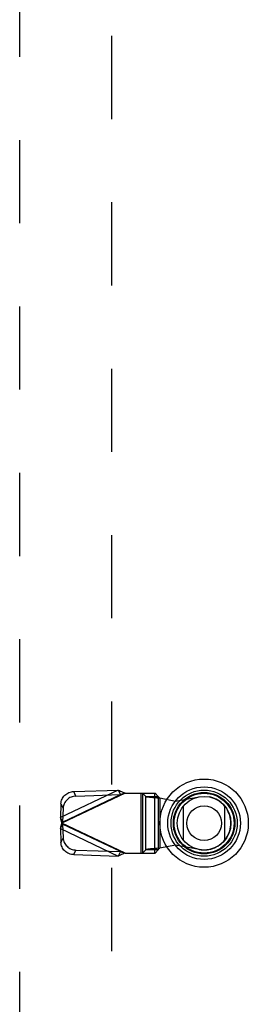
# Model space of a CAD drawing. Header units: inches. Extents: x 0 to 189, y 0 to 122.
# Tile 118 of 226: x 62.56 to 65.41, y 56.86 to 69.15. Entities that reach past the tile are written whole.
import ezdxf

# ---------------------------------------------------------------- set-up
doc = ezdxf.new("R2010")
doc.units = ezdxf.units.IN
doc.header["$LTSCALE"] = 10.388889
doc.header["$MEASUREMENT"] = 0
doc.linetypes.add('HIDDEN', pattern=[0.2, 0.1, -0.1])
doc.layers.add('DEFAULT_2', color=8, linetype='HIDDEN')
doc.layers.add('RIGHTHAND_DOOR_ASSEMBLY', color=7, linetype='CONTINUOUS')

msp = doc.modelspace()

# ---------------------------------------------------------------- linework, layer by layer
at = {"layer": 'DEFAULT_2', "color": 8, "linetype": 'HIDDEN'}
msp.add_line((63.704, 81.419), (63.704, 36.822), dxfattribs=at)
at = {"layer": 'RIGHTHAND_DOOR_ASSEMBLY', "color": 8, "linetype": 'HIDDEN'}
for p, q in [((62.561, 35.446), (62.561, 82.796)), ((63.79, 59.534), (63.069, 59.192)), ((63.235, 59.516), (63.79, 59.534)), ((63.262, 59.46), (63.235, 59.516)), ((63.79, 59.534), (63.817, 59.478)), ((63.875, 59.496), (63.087, 59.122)), ((63.096, 59.135), (63.817, 59.478)), ((63.262, 59.46), (63.817, 59.478)), ((63.855, 59.49), (63.836, 59.484)), ((63.875, 59.496), (63.855, 59.49)), ((63.875, 59.496), (64.249, 59.496)), ((64.071, 59.496), (64.071, 58.748)), ((64.091, 59.496), (64.091, 58.748)), ((64.094, 59.496), (64.133, 59.455)), ((64.133, 59.455), (64.288, 59.455)), ((64.133, 58.79), (64.133, 59.455)), ((64.246, 58.748), (64.246, 59.496)), ((64.288, 59.455), (64.249, 59.496)), ((64.288, 59.455), (64.288, 58.79)), ((64.308, 59.436), (64.504, 59.398)), ((64.308, 59.436), (64.308, 58.809)), ((64.504, 59.398), (64.799, 59.452)), ((63.075, 59.364), (63.069, 59.192)), ((63.075, 59.364), (63.102, 59.308)), ((63.102, 59.308), (63.096, 59.135)), ((63.096, 59.135), (63.069, 59.192)), ((63.069, 59.053), (63.096, 59.11)), ((63.069, 59.053), (63.79, 58.711)), ((63.069, 59.053), (63.075, 58.881)), ((63.081, 59.099), (63.087, 59.122)), ((63.875, 58.748), (63.087, 59.122)), ((63.817, 58.767), (63.096, 59.11)), ((63.096, 59.11), (63.102, 58.937)), ((63.102, 58.937), (63.075, 58.881)), ((63.235, 58.729), (63.262, 58.785)), ((63.262, 58.785), (63.817, 58.767)), ((64.133, 58.79), (64.094, 58.748)), ((64.288, 58.79), (64.133, 58.79)), ((64.249, 58.748), (64.288, 58.79)), ((64.308, 58.809), (64.273, 58.806)), ((64.504, 58.847), (64.308, 58.809)), ((64.799, 58.793), (64.504, 58.847)), ((63.235, 58.729), (63.79, 58.711)), ((63.817, 58.767), (63.79, 58.711)), ((63.875, 58.748), (64.249, 58.748))]:
    msp.add_line(p, q, dxfattribs=at)
at = {"layer": 'RIGHTHAND_DOOR_ASSEMBLY', "color": 7, "linetype": 'Continuous'}
for p, q in [((64.605, 58.905), (64.605, 59.336)), ((65.117, 59.336), (65.117, 58.905))]:
    msp.add_line(p, q, dxfattribs=at)
at = {"layer": 'RIGHTHAND_DOOR_ASSEMBLY', "color": 8, "linetype": 'HIDDEN'}
for points in [[(63.075, 59.364), (63.076, 59.379), (63.079, 59.393), (63.083, 59.407), (63.089, 59.421), (63.096, 59.434), (63.104, 59.447), (63.113, 59.459), (63.124, 59.47), (63.136, 59.48), (63.148, 59.489), (63.161, 59.497), (63.175, 59.503), (63.19, 59.509), (63.205, 59.513), (63.22, 59.515), (63.235, 59.516)], [(63.79, 59.534), (63.804, 59.529), (63.818, 59.522), (63.832, 59.516), (63.846, 59.51), (63.86, 59.503), (63.875, 59.496)], [(63.262, 59.46), (63.247, 59.458), (63.232, 59.456), (63.217, 59.452), (63.202, 59.446), (63.188, 59.44), (63.175, 59.432), (63.163, 59.423), (63.151, 59.413), (63.14, 59.402), (63.131, 59.39), (63.123, 59.378), (63.116, 59.364), (63.11, 59.351), (63.106, 59.337), (63.103, 59.322), (63.102, 59.308)], [(63.836, 59.484), (63.826, 59.481), (63.817, 59.478)], [(64.133, 59.455), (64.137, 59.453), (64.143, 59.452), (64.15, 59.451), (64.159, 59.449), (64.17, 59.448), (64.181, 59.447), (64.194, 59.445), (64.208, 59.444), (64.223, 59.443), (64.239, 59.441), (64.256, 59.44), (64.273, 59.439), (64.308, 59.436)], [(64.288, 59.455), (64.289, 59.452), (64.291, 59.45), (64.293, 59.448), (64.295, 59.445), (64.298, 59.443), (64.301, 59.441), (64.304, 59.438), (64.308, 59.436)], [(63.087, 59.122), (63.081, 59.146), (63.078, 59.158), (63.075, 59.17), (63.072, 59.181), (63.069, 59.192)], [(63.069, 59.053), (63.072, 59.064), (63.075, 59.075), (63.078, 59.087), (63.081, 59.099)], [(63.096, 59.135), (63.095, 59.133), (63.093, 59.131), (63.092, 59.129), (63.09, 59.127), (63.087, 59.122)], [(63.087, 59.122), (63.089, 59.12), (63.092, 59.116)], [(63.092, 59.116), (63.093, 59.114), (63.095, 59.112), (63.096, 59.11)], [(63.102, 58.937), (63.103, 58.923), (63.106, 58.908), (63.11, 58.894), (63.116, 58.881), (63.123, 58.867), (63.131, 58.855), (63.14, 58.843), (63.151, 58.832), (63.163, 58.822), (63.175, 58.813), (63.188, 58.805), (63.202, 58.798), (63.217, 58.793), (63.232, 58.789), (63.247, 58.787), (63.262, 58.785)], [(63.235, 58.729), (63.22, 58.73), (63.205, 58.732), (63.19, 58.736), (63.175, 58.742), (63.161, 58.748), (63.148, 58.756), (63.136, 58.765), (63.124, 58.775), (63.113, 58.786), (63.104, 58.798), (63.096, 58.811), (63.089, 58.824), (63.083, 58.838), (63.079, 58.852), (63.076, 58.866), (63.075, 58.881)], [(64.273, 58.806), (64.256, 58.805), (64.239, 58.804), (64.223, 58.802), (64.208, 58.801), (64.194, 58.8), (64.181, 58.798), (64.17, 58.797), (64.159, 58.796), (64.15, 58.794), (64.143, 58.793), (64.137, 58.792), (64.133, 58.79)], [(64.288, 58.79), (64.289, 58.793), (64.291, 58.795), (64.293, 58.797), (64.295, 58.8), (64.298, 58.802), (64.301, 58.804), (64.304, 58.807), (64.308, 58.809)], [(63.875, 58.748), (63.86, 58.742), (63.846, 58.735), (63.832, 58.729), (63.818, 58.722), (63.804, 58.716), (63.79, 58.711)], [(63.817, 58.767), (63.826, 58.764), (63.836, 58.761), (63.846, 58.758), (63.875, 58.748)]]:
    msp.add_lwpolyline(points, dxfattribs=at)
at = {"layer": 'RIGHTHAND_DOOR_ASSEMBLY', "color": 7, "linetype": 'Continuous'}
for radius in [0.551, 0.453, 0.413, 0.384, 0.374, 0.335, 0.217]:
    msp.add_circle((64.861, 59.121), radius, dxfattribs=at)
at = {"layer": 'RIGHTHAND_DOOR_ASSEMBLY', "color": 8, "linetype": 'HIDDEN'}
msp.add_arc((64.859, 59.122), 0.335, 259.673, 100.327, dxfattribs=at)

doc.saveas('drawing.dxf')
